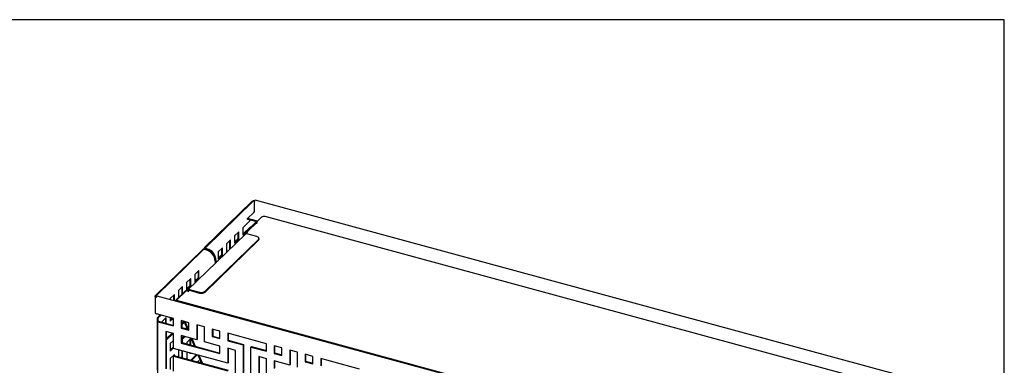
# Model space of a CAD drawing. Header units: millimetres. Extents: x 441 to 4541, y 1015 to 3885.
# Tile 33 of 33: x 3370 to 4541, y 3474 to 3885. Entities that reach past the tile are written whole.
import ezdxf

# ---------------------------------------------------------------- set-up
doc = ezdxf.new("R2010")
doc.units = ezdxf.units.MM
doc.header["$LTSCALE"] = 15
doc.layers.add('SCHIZZI', color=9, linetype='Continuous')

msp = doc.modelspace()

# ---------------------------------------------------------------- linework, layer by layer
for p, q in [((3590.51, 3614.42), (3646.42, 3668.99)), ((3591.57, 3614.13), (3647.48, 3668.7)), ((3649.57, 3658.47), (3649.57, 3668.54)), ((4418.69, 3461.53), (3650.48, 3670.32)), ((3641.17, 3648.55), (3648.64, 3655.84)), ((3644.69, 3646.57), (3635.59, 3637.68)), ((3651.67, 3644.54), (3640.14, 3633.36)), ((3652.99, 3645.34), (3641.17, 3648.55)), ((3641.17, 3647.53), (3641.17, 3648.55)), ((3652.22, 3644.52), (3641.17, 3647.53)), ((3652.48, 3644.29), (3641.17, 3633.33)), ((3652.55, 3644.51), (3651.67, 3644.54)), ((3658.02, 3650.25), (3652.86, 3645.21)), ((4399.68, 3450.43), (3662.07, 3650.89)), ((3638.64, 3630.14), (3570.41, 3563.99)), ((3630.73, 3632.94), (3625.84, 3628.17)), ((3629.67, 3631.9), (3629.67, 3624.3)), ((3630.73, 3624.01), (3630.73, 3632.94)), ((3644.25, 3638.53), (3635.59, 3630.08)), ((3635.59, 3637.68), (3635.59, 3628.76)), ((3635.59, 3628.76), (3639.61, 3632.68)), ((3652.21, 3627.25), (3640.31, 3630.48)), ((3645.21, 3638.27), (3644.25, 3638.53)), ((3590.74, 3562.17), (3654.29, 3623.79)), ((3590.74, 3561.14), (3654.29, 3622.76)), ((3621.01, 3623.45), (3616.14, 3618.7)), ((3616.14, 3618.7), (3616.14, 3608.33)), ((3619.94, 3622.41), (3619.94, 3612.02)), ((3621.01, 3613.04), (3621.01, 3623.45)), ((3625.84, 3628.17), (3625.84, 3619.25)), ((3629.67, 3624.3), (3625.84, 3620.57)), ((3625.84, 3619.25), (3630.73, 3624.01)), ((3630.73, 3624.01), (3629.67, 3624.3)), ((3654.87, 3623.96), (3654.87, 3624.99)), ((3531.61, 3556.93), (3587.52, 3611.5)), ((3532.67, 3556.65), (3588.58, 3611.22)), ((3590.14, 3613.65), (3590.14, 3612.38)), ((3591.28, 3611.65), (3591.72, 3611.53)), ((3591.84, 3612.19), (3592.28, 3612.07)), ((3592.84, 3612.62), (3592.4, 3612.74)), ((3611.28, 3613.96), (3606.4, 3609.19)), ((3606.4, 3609.19), (3606.4, 3600.27)), ((3610.22, 3612.92), (3610.22, 3605.32)), ((3611.28, 3605.03), (3611.28, 3613.96)), ((3602.78, 3597.81), (3602.78, 3595.37)), ((3603.34, 3598.35), (3603.34, 3595.92)), ((3603.9, 3596.46), (3603.9, 3598.9)), ((3610.22, 3605.32), (3606.4, 3601.59)), ((3606.4, 3600.27), (3611.28, 3605.03)), ((3611.28, 3605.03), (3610.22, 3605.32)), ((3583.47, 3586.82), (3578.59, 3582.05)), ((3582.41, 3585.78), (3582.41, 3578.18)), ((3583.47, 3577.89), (3583.47, 3586.82)), ((3573.73, 3577.3), (3568.84, 3572.54)), ((3568.84, 3572.54), (3568.84, 3563.61)), ((3572.67, 3576.27), (3572.67, 3568.67)), ((3573.73, 3568.38), (3573.73, 3577.3)), ((3578.59, 3582.05), (3578.59, 3573.12)), ((3582.41, 3578.18), (3578.59, 3574.45)), ((3578.59, 3573.12), (3583.47, 3577.89)), ((3583.47, 3577.89), (3582.41, 3578.18)), ((3566.94, 3562.38), (3555.41, 3551.2)), ((3567.97, 3562.35), (3556.44, 3551.17)), ((3564, 3567.81), (3559.14, 3563.07)), ((3559.14, 3563.07), (3559.14, 3554.82)), ((3562.94, 3566.78), (3562.94, 3558.5)), ((3564, 3559.53), (3564, 3567.81)), ((3569.18, 3562.9), (3568.15, 3562.92)), ((3572.67, 3568.67), (3568.84, 3564.93)), ((3568.84, 3563.61), (3573.73, 3568.38)), ((3571.18, 3561.76), (3570.74, 3561.77)), ((3570.9, 3561.49), (3571.18, 3561.76)), ((3571.18, 3561.76), (3571.05, 3562.3)), ((3572.08, 3564.33), (3583.99, 3561.1)), ((3572.08, 3563.3), (3583.99, 3560.07)), ((3573.73, 3568.38), (3572.67, 3568.67)), ((3531.24, 3556.17), (3531.24, 3536.75)), ((4302.06, 3347.7), (3533.86, 3556.48)), ((3554.28, 3558.33), (3549.4, 3553.56)), ((3549.4, 3553.56), (3549.4, 3552.26)), ((3553.22, 3557.29), (3553.22, 3551.22)), ((3554.28, 3550.93), (3554.28, 3558.33)), ((3556.44, 3551.17), (3555.41, 3551.2)), ((3555.69, 3550.55), (3555.41, 3551.2)), ((3556.12, 3550.79), (3555.84, 3550.51)), ((3556.52, 3550.99), (3556.44, 3551.17)), ((4299.28, 3349.25), (3556.96, 3550.99)), ((3553.15, 3529.8), (3532.95, 3535.29)), ((3537.27, 3534.12), (3533.77, 3530.71)), ((3534.84, 3530.42), (3533.77, 3530.71)), ((3533.77, 3530.71), (3533.77, 3468.2)), ((3535.28, 3526.43), (3534.72, 3525.88)), ((3534.72, 3463.38), (3534.72, 3525.88)), ((3534.72, 3525.88), (3553.15, 3520.88)), ((3534.84, 3530.42), (3538.33, 3533.83)), ((3534.84, 3525.99), (3534.84, 3530.42)), ((3535.28, 3526.43), (3553.15, 3521.57)), ((3544.56, 3530.98), (3539.7, 3526.23)), ((3539.7, 3526.23), (3539.7, 3525.23)), ((3543.5, 3529.94), (3543.5, 3524.2)), ((3544.56, 3523.91), (3544.56, 3530.98)), ((3549.42, 3530.82), (3549.42, 3526.79)), ((3551.58, 3530.23), (3549.42, 3528.12)), ((3549.42, 3526.79), (3552.64, 3529.94)), ((3553.15, 3520.88), (3553.15, 3529.8)), ((3562.36, 3527.3), (3562.36, 3518.37)), ((3571.61, 3524.78), (3562.36, 3527.3)), ((3562.92, 3527.15), (3562.92, 3518.92)), ((3565.84, 3526.28), (3562.92, 3523.44)), ((3562.92, 3522.11), (3566.23, 3525.34)), ((3569.69, 3517.08), (3565.8, 3526.36)), ((3570.83, 3516.77), (3566.95, 3526.05)), ((3571.61, 3515.86), (3571.61, 3524.78)), ((3553.15, 3511.95), (3543.93, 3514.45)), ((3543.93, 3514.45), (3543.93, 3469.81)), ((3544.49, 3514.3), (3544.49, 3470.35)), ((3544.56, 3513.12), (3544.49, 3513.14)), ((3544.56, 3513.12), (3544.56, 3514.28)), ((3545.49, 3514.03), (3544.56, 3513.12)), ((3562.92, 3518.92), (3562.36, 3518.37)), ((3562.36, 3518.37), (3571.61, 3515.86)), ((3562.92, 3518.92), (3571.61, 3516.56)), ((3568.88, 3519), (3567.52, 3517.67)), ((3590, 3519.79), (3580.78, 3522.29)), ((3580.78, 3522.29), (3580.78, 3504.43)), ((3581.34, 3522.14), (3581.34, 3504.98)), ((3590, 3501.93), (3590, 3519.79)), ((3599.21, 3517.28), (3599.21, 3508.36)), ((3608.46, 3514.77), (3599.21, 3517.28)), ((3599.77, 3517.13), (3599.77, 3508.9)), ((3608.46, 3505.84), (3608.46, 3514.77)), ((3551.58, 3512.37), (3544.49, 3505.45)), ((3544.56, 3504.19), (3544.49, 3504.21)), ((3544.56, 3504.19), (3552.64, 3512.08)), ((3544.56, 3486.33), (3544.56, 3504.19)), ((3553.15, 3503.65), (3549.42, 3500.01)), ((3553.15, 3494.09), (3553.15, 3511.95)), ((3580.78, 3504.43), (3562.36, 3509.44)), ((3562.36, 3509.44), (3562.36, 3500.51)), ((3562.92, 3501.06), (3562.36, 3500.51)), ((3562.92, 3509.29), (3562.92, 3501.06)), ((3562.92, 3501.06), (3608.42, 3488.69)), ((3565.89, 3508.48), (3562.94, 3505.6)), ((3564, 3505.31), (3562.94, 3505.6)), ((3562.94, 3505.6), (3562.94, 3501.05)), ((3564, 3505.31), (3566.95, 3508.19)), ((3564, 3500.77), (3564, 3505.31)), ((3573.73, 3505.87), (3568.87, 3501.13)), ((3568.87, 3501.13), (3568.87, 3499.44)), ((3572.66, 3504.84), (3572.66, 3498.41)), ((3573.73, 3498.12), (3573.73, 3505.87)), ((3578.11, 3496.93), (3574.23, 3506.22)), ((3579.26, 3496.62), (3575.38, 3505.9)), ((3581.34, 3504.98), (3580.78, 3504.43)), ((3608.42, 3496.92), (3590, 3501.93)), ((3599.77, 3508.9), (3599.21, 3508.36)), ((3599.21, 3508.36), (3608.46, 3505.84)), ((3599.77, 3508.9), (3608.46, 3506.54)), ((3663.7, 3499.76), (3617.64, 3512.28)), ((3617.64, 3512.28), (3617.64, 3503.35)), ((3618.2, 3503.9), (3617.64, 3503.35)), ((3617.64, 3503.35), (3636.06, 3498.34)), ((3618.2, 3512.12), (3618.2, 3503.9)), ((3618.2, 3503.9), (3636.62, 3498.89)), ((3549.42, 3500.01), (3549.42, 3491.08)), ((3553.15, 3496.04), (3549.42, 3492.4)), ((3549.42, 3491.08), (3553.15, 3494.72)), ((3617.64, 3476.56), (3553.15, 3494.09)), ((3559.14, 3492.46), (3559.14, 3484.23)), ((3562.36, 3500.51), (3608.42, 3487.99)), ((3562.94, 3491.43), (3562.94, 3483.2)), ((3564, 3482.91), (3564, 3491.14)), ((3568.87, 3489.82), (3568.87, 3481.59)), ((3608.42, 3487.99), (3608.42, 3496.92)), ((3626.85, 3491.91), (3617.64, 3494.42)), ((3617.64, 3494.42), (3617.64, 3476.56)), ((3618.2, 3494.27), (3618.2, 3477.11)), ((3626.85, 3447.27), (3626.85, 3491.91)), ((3636.62, 3498.89), (3636.06, 3498.34)), ((3636.06, 3498.34), (3636.06, 3435.84)), ((3636.62, 3498.89), (3636.62, 3436.38)), ((3645.83, 3496.38), (3645.27, 3495.84)), ((3645.27, 3433.33), (3645.27, 3495.84)), ((3645.27, 3495.84), (3663.7, 3490.83)), ((3645.83, 3496.38), (3663.7, 3491.53)), ((3663.7, 3490.83), (3663.7, 3499.76)), ((3672.91, 3497.25), (3672.91, 3488.33)), ((3682.17, 3494.74), (3672.91, 3497.25)), ((3673.47, 3497.1), (3673.47, 3488.87)), ((3682.17, 3485.81), (3682.17, 3494.74)), ((3700.55, 3489.74), (3691.34, 3492.25)), ((3691.34, 3492.25), (3691.34, 3474.39)), ((3691.9, 3492.09), (3691.9, 3474.93)), ((3700.55, 3471.88), (3700.55, 3489.74)), ((3544.56, 3486.33), (3544.49, 3486.35)), ((3544.49, 3486.27), (3544.56, 3486.33)), ((3544.56, 3477.4), (3544.49, 3477.34)), ((3544.56, 3470.34), (3544.56, 3477.4)), ((3554.28, 3486.89), (3549.42, 3482.15)), ((3549.42, 3482.15), (3549.42, 3469.01)), ((3553.71, 3485.71), (3553.15, 3485.16)), ((3553.15, 3467.3), (3553.15, 3485.16)), ((3553.15, 3485.16), (3617.64, 3467.63)), ((3553.22, 3485.86), (3553.22, 3485.23)), ((3553.71, 3485.71), (3618.2, 3468.18)), ((3554.28, 3485.55), (3554.28, 3486.89)), ((3572.66, 3488.78), (3572.66, 3488.3)), ((3573.73, 3488.02), (3572.66, 3488.3)), ((3580.21, 3486.73), (3573.61, 3480.3)), ((3573.73, 3488.02), (3573.73, 3488.5)), ((3574.11, 3488.39), (3573.73, 3488.02)), ((3574.67, 3480.01), (3581.27, 3486.45)), ((3583.47, 3479.67), (3581.83, 3478.06)), ((3582.41, 3478.63), (3582.41, 3477.9)), ((3586.54, 3476.78), (3582.66, 3486.07)), ((3583.47, 3477.62), (3583.47, 3479.67)), ((3587.69, 3476.47), (3583.8, 3485.76)), ((3663.7, 3481.9), (3654.49, 3484.4)), ((3654.49, 3484.4), (3654.49, 3439.76)), ((3655.05, 3484.25), (3655.05, 3440.31)), ((3663.7, 3464.04), (3663.7, 3481.9)), ((3673.47, 3488.87), (3672.91, 3488.33)), ((3672.91, 3488.33), (3682.17, 3485.81)), ((3691.34, 3474.39), (3672.91, 3479.4)), ((3672.91, 3479.4), (3672.91, 3470.47)), ((3673.47, 3488.87), (3682.17, 3486.51)), ((3673.47, 3479.24), (3673.47, 3471.01)), ((3709.76, 3487.24), (3709.76, 3478.31)), ((3719.02, 3484.72), (3709.76, 3487.24)), ((3710.32, 3478.86), (3709.76, 3478.31)), ((3709.76, 3478.31), (3719.02, 3475.8)), ((3710.32, 3487.09), (3710.32, 3478.86)), ((3710.32, 3478.86), (3719.02, 3476.49)), ((3719.02, 3475.8), (3719.02, 3484.72)), ((3774.25, 3469.71), (3728.19, 3482.23)), ((3728.19, 3482.23), (3728.19, 3473.3)), ((3728.75, 3482.08), (3728.75, 3473.85)), ((3618.2, 3477.11), (3617.64, 3476.56)), ((3691.9, 3474.93), (3691.34, 3474.39))]:
    msp.add_line(p, q)
at = {"flags": 128}
for points in [[(3649.57, 3668.54), (3649.62, 3668.99), (3649.74, 3669.46), (3649.93, 3669.88), (3650.16, 3670.18), (3650.38, 3670.32), (3650.48, 3670.32)], [(3654.29, 3623.79), (3654.66, 3624.25), (3654.85, 3624.75), (3654.85, 3625.25), (3654.65, 3625.74), (3654.27, 3626.2), (3653.72, 3626.62), (3653.03, 3626.97), (3652.21, 3627.25)], [(3591.84, 3612.19), (3591.32, 3612.37), (3590.87, 3612.6), (3590.52, 3612.87), (3590.28, 3613.16), (3590.15, 3613.48), (3590.15, 3613.8), (3590.27, 3614.12), (3590.51, 3614.42)], [(3592.4, 3612.74), (3592.08, 3612.85), (3591.8, 3612.99), (3591.58, 3613.16), (3591.43, 3613.35), (3591.35, 3613.54), (3591.34, 3613.75), (3591.42, 3613.94), (3591.57, 3614.13)], [(3570.9, 3561.49), (3570.61, 3561.98), (3570.27, 3562.38), (3569.91, 3562.67), (3569.53, 3562.84), (3569.13, 3562.9), (3568.73, 3562.83), (3568.34, 3562.65), (3567.97, 3562.35)], [(3532.95, 3554.71), (3532.42, 3554.89), (3531.98, 3555.11), (3531.62, 3555.38), (3531.38, 3555.68), (3531.26, 3556), (3531.25, 3556.32), (3531.37, 3556.64), (3531.61, 3556.93)], [(3533.05, 3555.42), (3532.9, 3555.51), (3532.68, 3555.68), (3532.53, 3555.86), (3532.45, 3556.06), (3532.45, 3556.26), (3532.52, 3556.46), (3532.67, 3556.65)], [(3532.95, 3554.71), (3532.99, 3555.16), (3533.12, 3555.63), (3533.31, 3556.05), (3533.53, 3556.35), (3533.75, 3556.49), (3533.86, 3556.48)], [(3531.24, 3536.75), (3531.26, 3536.58), (3531.38, 3536.26), (3531.62, 3535.97), (3531.98, 3535.7), (3532.42, 3535.47), (3532.95, 3535.29)]]:
    msp.add_lwpolyline(points, dxfattribs=at)
for centre, radius, start, end in [((3649.2, 3665.12), 4.77, 81.45194, 125.71946), ((3649.22, 3666.28), 2.98, 81.26396, 125.70876), ((3645.48, 3658.44), 4.09, 320.51294, 0.34344), ((3660.7, 3646.48), 4.62, 72.69603, 125.39891), ((3639.77, 3628.85), 1.71, 71.61429, 131.24572), ((3644.55, 3629.55), 5.82, 139.17348, 173.09854), ((3645.31, 3629.67), 5.52, 138.5413, 170.84804), ((3653.22, 3624.01), 1.65, 310.39748, 357.95064), ((3590.38, 3607.48), 4.93, 72.69603, 125.39891), ((3590.37, 3608.7), 3.08, 72.69603, 125.39891), ((3587.64, 3596.92), 15.17, 3.35026, 74.37511), ((3588.24, 3597.5), 15.13, 3.2397, 74.48567), ((3588.2, 3597.47), 15.17, 3.35026, 74.37511), ((3588.8, 3598.05), 15.13, 3.2397, 74.48567), ((3568.16, 3561.28), 1.65, 90.27484, 137.90426), ((3571.53, 3562.86), 1.57, 69.26966, 188.46706), ((3571.81, 3562.55), 0.797, 69.87488, 198.50417), ((3586.28, 3568.49), 7.74, 252.75103, 305.20816), ((3586.28, 3567.46), 7.74, 252.75103, 305.20816)]:
    msp.add_arc(centre, radius, start, end)
msp.add_open_spline([(3652.24, 3642.46), (3652.24, 3642.73), (3652.24, 3643.26), (3652.39, 3644.05), (3652.6, 3644.75), (3652.77, 3645.05), (3652.86, 3645.21)], degree=3)
msp.add_open_spline([(3556.12, 3550.79), (3556.29, 3550.88), (3556.58, 3551.05), (3556.84, 3551), (3556.96, 3550.97)], degree=3, knots=[0, 0, 0, 0, 0.5554196, 1, 1, 1, 1])
at = {"layer": 'SCHIZZI', "color": 7, "true_color": 0xffffff}
msp.add_lwpolyline([(4541.09, 1015.03), (4540.89, 3885.03), (441.09, 3885.03), (441.09, 1015.03)], close=True, dxfattribs=at)

doc.saveas('drawing.dxf')
